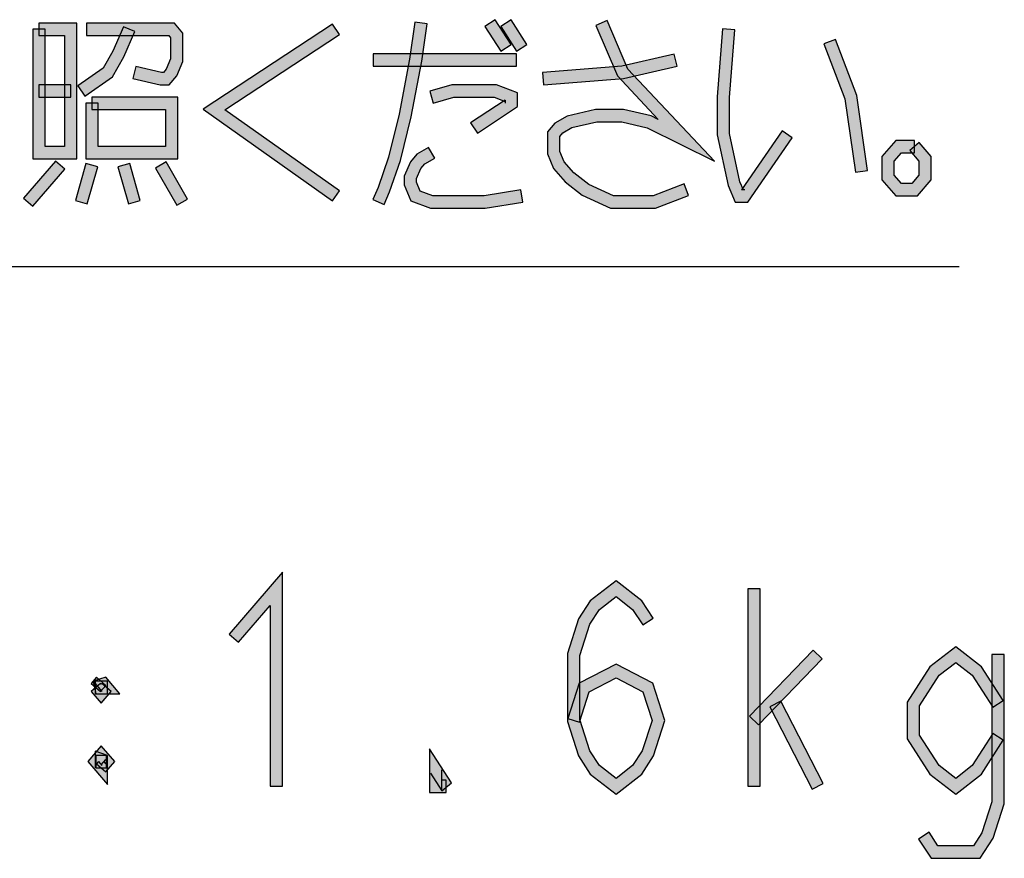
# Model space of a CAD drawing. Header units: millimetres. Extents: x 60 to 816, y 67 to 560.
# Tile 42 of 49: x 784 to 816, y 67 to 94. Entities that reach past the tile are written whole.
import ezdxf

# ---------------------------------------------------------------- set-up
doc = ezdxf.new("R2010")
doc.units = ezdxf.units.MM
doc.header["$LTSCALE"] = 0.327195
doc.layers.add('ALL_NOTE', color=7, linetype='Continuous')

msp = doc.modelspace()

# ---------------------------------------------------------------- hatches: boundary and pattern name
at = {"layer": 'ALL_NOTE', "linetype": 'Continuous', "lineweight": 25}
h = msp.add_hatch(color=2, dxfattribs=at)
h.dxf.hatch_style = 1
h.paths.add_polyline_path([(784.234, 93.616), (785.466, 93.616), (785.066, 93.216), (784.234, 93.216)])
h = msp.add_hatch(color=2, dxfattribs=at)
h.dxf.hatch_style = 1
h.paths.add_polyline_path([(785.466, 93.616), (785.466, 89.216), (785.066, 89.616), (785.066, 93.216)])
h = msp.add_hatch(color=2, dxfattribs=at)
h.dxf.hatch_style = 1
h.paths.add_polyline_path([(788.442, 93.216), (785.782, 93.216), (785.782, 93.616), (788.626, 93.616)])
h = msp.add_hatch(color=2, dxfattribs=at)
h.dxf.hatch_style = 1
h.paths.add_polyline_path([(788.506, 93.142), (788.442, 93.216), (788.626, 93.616), (788.906, 93.29)])
h = msp.add_hatch(color=2, dxfattribs=at)
h.dxf.hatch_style = 1
h.paths.add_polyline_path([(789.555, 90.822), (793.756, 93.583), (793.976, 93.249), (790.265, 90.81)])
h = msp.add_hatch(color=2, dxfattribs=at)
h.dxf.hatch_style = 1
h.paths.add_polyline_path([(796.249, 92.449), (796.42, 93.644), (796.816, 93.588), (796.643, 92.383)])
h = msp.add_hatch(color=2, dxfattribs=at)
h.dxf.hatch_style = 1
h.paths.add_polyline_path([(799.202, 92.708), (798.686, 93.508), (799.022, 93.724), (799.538, 92.924)])
h = msp.add_hatch(color=2, dxfattribs=at)
h.dxf.hatch_style = 1
h.paths.add_polyline_path([(799.718, 92.708), (799.202, 93.508), (799.538, 93.724), (800.054, 92.924)])
h = msp.add_hatch(color=2, dxfattribs=at)
h.dxf.hatch_style = 1
h.paths.add_polyline_path([(802.984, 91.905), (802.282, 93.537), (802.65, 93.695), (803.324, 92.127)])
h = msp.add_hatch(color=2, dxfattribs=at)
h.dxf.hatch_style = 1
h.paths.add_polyline_path([(784.034, 89.216), (784.034, 93.416), (784.434, 93.416), (784.434, 89.616)])
h = msp.add_hatch(color=2, dxfattribs=at)
h.dxf.hatch_style = 1
h.paths.add_polyline_path([(787.342, 93.337), (786.993, 92.527), (786.635, 92.706), (786.974, 93.495)])
h = msp.add_hatch(color=2, dxfattribs=at)
h.dxf.hatch_style = 1
h.paths.add_polyline_path([(788.506, 92.457), (788.506, 93.142), (788.906, 93.29), (788.906, 92.375)])
h = msp.add_hatch(color=2, dxfattribs=at)
h.dxf.hatch_style = 1
h.paths.add_polyline_path([(806.222, 91.224), (806.395, 93.432), (806.793, 93.4), (806.622, 91.208)])
h = msp.add_hatch(color=2, dxfattribs=at)
h.dxf.hatch_style = 1
h.paths.add_polyline_path([(810.355, 91.166), (809.675, 92.945), (810.049, 93.087), (810.745, 91.267)])
h = msp.add_hatch(color=2, dxfattribs=at)
h.dxf.hatch_style = 1
h.paths.add_polyline_path([(786.993, 92.527), (786.621, 91.878), (786.319, 92.154), (786.635, 92.706)])
h = msp.add_hatch(color=2, dxfattribs=at)
h.dxf.hatch_style = 1
h.paths.add_polyline_path([(799.714, 92.216), (795.07, 92.216), (795.07, 92.616), (799.714, 92.616)])
h = msp.add_hatch(color=2, dxfattribs=at)
h.dxf.hatch_style = 1
h.paths.add_polyline_path([(804.919, 92.221), (803.185, 91.818), (803.123, 92.214), (804.829, 92.611)])
h = msp.add_hatch(color=2, dxfattribs=at)
h.dxf.hatch_style = 1
h.paths.add_polyline_path([(788.362, 92.123), (788.506, 92.457), (788.906, 92.375), (788.706, 91.909)])
h = msp.add_hatch(color=2, dxfattribs=at)
h.dxf.hatch_style = 1
h.paths.add_polyline_path([(795.907, 90.659), (796.249, 92.449), (796.643, 92.383), (796.298, 90.573)])
h = msp.add_hatch(color=2, dxfattribs=at)
h.dxf.hatch_style = 1
h.paths.add_polyline_path([(786.621, 91.878), (785.724, 91.252), (785.496, 91.58), (786.319, 92.154)])
h = msp.add_hatch(color=2, dxfattribs=at)
h.dxf.hatch_style = 1
h.paths.add_polyline_path([(787.375, 92.211), (788.213, 92.016), (788.167, 91.616), (787.285, 91.821)])
h = msp.add_hatch(color=2, dxfattribs=at)
h.dxf.hatch_style = 1
h.paths.add_polyline_path([(788.213, 92.016), (788.27, 92.016), (788.454, 91.616), (788.167, 91.616)])
h = msp.add_hatch(color=2, dxfattribs=at)
h.dxf.hatch_style = 1
h.paths.add_polyline_path([(788.27, 92.016), (788.362, 92.123), (788.706, 91.909), (788.454, 91.616)])
h = msp.add_hatch(color=2, dxfattribs=at)
h.dxf.hatch_style = 1
h.paths.add_polyline_path([(803.185, 91.818), (800.589, 91.617), (800.559, 92.015), (803.123, 92.214)])
h = msp.add_hatch(color=2, dxfattribs=at)
h.dxf.hatch_style = 1
h.paths.add_polyline_path([(804.309, 90.492), (802.984, 91.905), (803.324, 92.127), (806.127, 89.14)])
h = msp.add_hatch(color=2, dxfattribs=at)
h.dxf.hatch_style = 1
h.paths.add_polyline_path([(785.266, 91.216), (784.234, 91.216), (784.234, 91.616), (785.266, 91.616)])
h = msp.add_hatch(color=2, dxfattribs=at)
h.dxf.hatch_style = 1
h.paths.add_polyline_path([(797.679, 91.216), (797.018, 91.024), (796.906, 91.408), (797.622, 91.616)])
h = msp.add_hatch(color=2, dxfattribs=at)
h.dxf.hatch_style = 1
h.paths.add_polyline_path([(798.989, 91.216), (797.679, 91.216), (797.622, 91.616), (799.063, 91.616)])
h = msp.add_hatch(color=2, dxfattribs=at)
h.dxf.hatch_style = 1
h.paths.add_polyline_path([(799.342, 91.079), (798.989, 91.216), (799.063, 91.616), (799.742, 91.353)])
h = msp.add_hatch(color=2, dxfattribs=at)
h.dxf.hatch_style = 1
h.paths.add_polyline_path([(799.342, 91.016), (799.342, 91.123), (799.742, 91.353), (799.742, 90.909)])
h = msp.add_hatch(color=2, dxfattribs=at)
h.dxf.hatch_style = 1
h.paths.add_polyline_path([(810.696, 88.788), (810.355, 91.166), (810.745, 91.267), (811.092, 88.844)])
h = msp.add_hatch(color=2, dxfattribs=at)
h.dxf.hatch_style = 1
h.paths.add_polyline_path([(785.754, 89.216), (785.754, 91.016), (786.154, 91.016), (786.154, 89.616)])
h = msp.add_hatch(color=2, dxfattribs=at)
h.dxf.hatch_style = 1
h.paths.add_polyline_path([(785.954, 91.216), (788.734, 91.216), (788.334, 90.816), (785.954, 90.816)])
h = msp.add_hatch(color=2, dxfattribs=at)
h.dxf.hatch_style = 1
h.paths.add_polyline_path([(788.734, 91.216), (788.734, 89.216), (788.334, 89.616), (788.334, 90.816)])
h = msp.add_hatch(color=2, dxfattribs=at)
h.dxf.hatch_style = 1
h.paths.add_polyline_path([(798.227, 90.383), (799.342, 91.123), (799.742, 90.909), (798.449, 90.049)])
h = msp.add_hatch(color=2, dxfattribs=at)
h.dxf.hatch_style = 1
h.paths.add_polyline_path([(806.222, 89.995), (806.222, 91.224), (806.622, 91.208), (806.622, 90.037)])
h = msp.add_hatch(color=2, dxfattribs=at)
h.dxf.hatch_style = 1
h.paths.add_polyline_path([(793.75, 87.853), (789.555, 90.822), (790.265, 90.81), (793.982, 88.179)])
h = msp.add_hatch(color=2, dxfattribs=at)
h.dxf.hatch_style = 1
h.paths.add_polyline_path([(795.566, 89.273), (795.907, 90.659), (796.298, 90.573), (795.95, 89.16)])
h = msp.add_hatch(color=2, dxfattribs=at)
h.dxf.hatch_style = 1
h.paths.add_polyline_path([(801.359, 90.604), (802.271, 90.816), (802.317, 90.416), (801.509, 90.228)])
h = msp.add_hatch(color=2, dxfattribs=at)
h.dxf.hatch_style = 1
h.paths.add_polyline_path([(802.271, 90.816), (803.177, 90.816), (803.131, 90.416), (802.317, 90.416)])
h = msp.add_hatch(color=2, dxfattribs=at)
h.dxf.hatch_style = 1
h.paths.add_polyline_path([(803.177, 90.816), (804.082, 90.606), (803.946, 90.227), (803.131, 90.416)])
h = msp.add_hatch(color=2, dxfattribs=at)
h.dxf.hatch_style = 1
h.paths.add_polyline_path([(800.718, 90.09), (800.96, 90.372), (801.22, 90.06), (801.118, 89.942)])
h = msp.add_hatch(color=2, dxfattribs=at)
h.dxf.hatch_style = 1
h.paths.add_polyline_path([(800.96, 90.372), (801.359, 90.604), (801.509, 90.228), (801.22, 90.06)])
h = msp.add_hatch(color=2, dxfattribs=at)
h.dxf.hatch_style = 1
h.paths.add_polyline_path([(804.082, 90.606), (804.309, 90.492), (806.127, 89.14), (803.946, 90.227)])
h = msp.add_hatch(color=2, dxfattribs=at)
h.dxf.hatch_style = 1
h.paths.add_polyline_path([(800.718, 89.375), (800.718, 90.09), (801.118, 89.942), (801.118, 89.457)])
h = msp.add_hatch(color=2, dxfattribs=at)
h.dxf.hatch_style = 1
h.paths.add_polyline_path([(806.575, 88.355), (806.222, 89.995), (806.622, 90.037), (806.957, 88.477)])
h = msp.add_hatch(color=2, dxfattribs=at)
h.dxf.hatch_style = 1
h.paths.add_polyline_path([(808.651, 89.903), (807.215, 87.816), (807.005, 88.216), (808.321, 90.129)])
h = msp.add_hatch(color=2, dxfattribs=at)
h.dxf.hatch_style = 1
h.paths.add_polyline_path([(811.554, 89.29), (812.006, 89.816), (812.19, 89.416), (811.954, 89.142)])
h = msp.add_hatch(color=2, dxfattribs=at)
h.dxf.hatch_style = 1
h.paths.add_polyline_path([(812.006, 89.816), (812.614, 89.816), (812.614, 89.416), (812.19, 89.416)])
h = msp.add_hatch(color=2, dxfattribs=at)
h.dxf.hatch_style = 1
h.paths.add_polyline_path([(812.766, 89.746), (813.158, 89.29), (812.758, 89.142), (812.462, 89.486)])
h = msp.add_hatch(color=2, dxfattribs=at)
h.dxf.hatch_style = 1
h.paths.add_polyline_path([(785.466, 89.216), (784.034, 89.216), (784.434, 89.616), (785.066, 89.616)])
h = msp.add_hatch(color=2, dxfattribs=at)
h.dxf.hatch_style = 1
h.paths.add_polyline_path([(788.734, 89.216), (785.754, 89.216), (786.154, 89.616), (788.334, 89.616)])
h = msp.add_hatch(color=2, dxfattribs=at)
h.dxf.hatch_style = 1
h.paths.add_polyline_path([(796.274, 89.123), (796.488, 89.372), (796.748, 89.06), (796.618, 88.909)])
h = msp.add_hatch(color=2, dxfattribs=at)
h.dxf.hatch_style = 1
h.paths.add_polyline_path([(796.488, 89.372), (796.862, 89.589), (797.063, 89.243), (796.748, 89.06)])
h = msp.add_hatch(color=2, dxfattribs=at)
h.dxf.hatch_style = 1
h.paths.add_polyline_path([(800.918, 88.909), (800.718, 89.375), (801.118, 89.457), (801.262, 89.123)])
h = msp.add_hatch(color=2, dxfattribs=at)
h.dxf.hatch_style = 1
h.paths.add_polyline_path([(783.738, 87.946), (784.77, 89.146), (785.074, 88.886), (784.042, 87.686)])
h = msp.add_hatch(color=2, dxfattribs=at)
h.dxf.hatch_style = 1
h.paths.add_polyline_path([(785.418, 87.871), (785.762, 89.071), (786.146, 88.961), (785.802, 87.761)])
h = msp.add_hatch(color=2, dxfattribs=at)
h.dxf.hatch_style = 1
h.paths.add_polyline_path([(787.138, 87.761), (786.794, 88.961), (787.178, 89.071), (787.522, 87.871)])
h = msp.add_hatch(color=2, dxfattribs=at)
h.dxf.hatch_style = 1
h.paths.add_polyline_path([(788.705, 87.717), (788.017, 88.917), (788.364, 89.116), (789.052, 87.916)])
h = msp.add_hatch(color=2, dxfattribs=at)
h.dxf.hatch_style = 1
h.paths.add_polyline_path([(795.227, 88.288), (795.566, 89.273), (795.95, 89.16), (795.601, 88.144)])
h = msp.add_hatch(color=2, dxfattribs=at)
h.dxf.hatch_style = 1
h.paths.add_polyline_path([(796.074, 88.657), (796.274, 89.123), (796.618, 88.909), (796.474, 88.575)])
h = msp.add_hatch(color=2, dxfattribs=at)
h.dxf.hatch_style = 1
h.paths.add_polyline_path([(801.296, 88.47), (800.918, 88.909), (801.262, 89.123), (801.573, 88.762)])
h = msp.add_hatch(color=2, dxfattribs=at)
h.dxf.hatch_style = 1
h.paths.add_polyline_path([(811.554, 88.542), (811.554, 89.29), (811.954, 89.142), (811.954, 88.69)])
h = msp.add_hatch(color=2, dxfattribs=at)
h.dxf.hatch_style = 1
h.paths.add_polyline_path([(813.158, 89.29), (813.158, 88.542), (812.758, 88.69), (812.758, 89.142)])
h = msp.add_hatch(color=2, dxfattribs=at)
h.dxf.hatch_style = 1
h.paths.add_polyline_path([(801.845, 88.044), (801.296, 88.47), (801.573, 88.762), (802.055, 88.388)])
h = msp.add_hatch(color=2, dxfattribs=at)
h.dxf.hatch_style = 1
h.paths.add_polyline_path([(796.074, 88.375), (796.074, 88.657), (796.474, 88.575), (796.474, 88.457)])
h = msp.add_hatch(color=2, dxfattribs=at)
h.dxf.hatch_style = 1
h.paths.add_polyline_path([(796.295, 87.86), (796.074, 88.375), (796.474, 88.457), (796.597, 88.172)])
h = msp.add_hatch(color=2, dxfattribs=at)
h.dxf.hatch_style = 1
h.paths.add_polyline_path([(805.29, 88.03), (804.223, 87.616), (804.149, 88.016), (805.146, 88.403)])
h = msp.add_hatch(color=2, dxfattribs=at)
h.dxf.hatch_style = 1
h.paths.add_polyline_path([(806.806, 87.816), (806.575, 88.355), (806.957, 88.477), (807.07, 88.216)])
h = msp.add_hatch(color=2, dxfattribs=at)
h.dxf.hatch_style = 1
h.paths.add_polyline_path([(812.006, 88.016), (811.554, 88.542), (811.954, 88.69), (812.19, 88.416)])
h = msp.add_hatch(color=2, dxfattribs=at)
h.dxf.hatch_style = 1
h.paths.add_polyline_path([(812.706, 88.016), (812.006, 88.016), (812.19, 88.416), (812.522, 88.416)])
h = msp.add_hatch(color=2, dxfattribs=at)
h.dxf.hatch_style = 1
h.paths.add_polyline_path([(813.158, 88.542), (812.706, 88.016), (812.522, 88.416), (812.758, 88.69)])
h = msp.add_hatch(color=2, dxfattribs=at)
h.dxf.hatch_style = 1
h.paths.add_polyline_path([(795.058, 87.895), (795.227, 88.288), (795.601, 88.144), (795.426, 87.737)])
h = msp.add_hatch(color=2, dxfattribs=at)
h.dxf.hatch_style = 1
h.paths.add_polyline_path([(796.925, 87.616), (796.295, 87.86), (796.597, 88.172), (796.999, 88.016)])
h = msp.add_hatch(color=2, dxfattribs=at)
h.dxf.hatch_style = 1
h.paths.add_polyline_path([(799.919, 87.819), (798.699, 87.616), (798.666, 88.016), (799.853, 88.213)])
h = msp.add_hatch(color=2, dxfattribs=at)
h.dxf.hatch_style = 1
h.paths.add_polyline_path([(802.766, 87.616), (801.845, 88.044), (802.055, 88.388), (802.854, 88.016)])
h = msp.add_hatch(color=2, dxfattribs=at)
h.dxf.hatch_style = 1
h.paths.add_polyline_path([(807.215, 87.816), (806.806, 87.816), (807.005, 88.216), (807.11, 88.216)])
h = msp.add_hatch(color=2, dxfattribs=at)
h.dxf.hatch_style = 1
h.paths.add_polyline_path([(798.699, 87.616), (796.925, 87.616), (796.999, 88.016), (798.666, 88.016)])
h = msp.add_hatch(color=2, dxfattribs=at)
h.dxf.hatch_style = 1
h.paths.add_polyline_path([(804.223, 87.616), (802.766, 87.616), (802.854, 88.016), (804.149, 88.016)])
h = msp.add_hatch(color=2, dxfattribs=at)
h.dxf.hatch_style = 1
h.paths.add_polyline_path([(791.732, 74.753), (790.708, 73.562), (790.404, 73.823), (792.132, 75.832)])
h = msp.add_hatch(color=2, dxfattribs=at)
h.dxf.hatch_style = 1
h.paths.add_polyline_path([(791.732, 68.892), (791.732, 74.753), (792.132, 75.832), (792.132, 68.892)])
h = msp.add_hatch(color=2, dxfattribs=at)
h.dxf.hatch_style = 1
h.paths.add_polyline_path([(802.94, 75.039), (802.402, 74.622), (802.102, 74.896), (802.94, 75.545)])
h = msp.add_hatch(color=2, dxfattribs=at)
h.dxf.hatch_style = 1
h.paths.add_polyline_path([(803.478, 74.622), (802.94, 75.039), (802.94, 75.545), (803.778, 74.896)])
h = msp.add_hatch(color=2, dxfattribs=at)
h.dxf.hatch_style = 1
h.paths.add_polyline_path([(807.612, 75.292), (807.612, 68.892), (807.212, 68.892), (807.212, 75.292)])
h = msp.add_hatch(color=2, dxfattribs=at)
h.dxf.hatch_style = 1
h.paths.add_polyline_path([(802.402, 74.622), (802.09, 74.139), (801.726, 74.312), (802.102, 74.896)])
h = msp.add_hatch(color=2, dxfattribs=at)
h.dxf.hatch_style = 1
h.paths.add_polyline_path([(803.804, 74.117), (803.478, 74.622), (803.778, 74.896), (804.14, 74.334)])
h = msp.add_hatch(color=2, dxfattribs=at)
h.dxf.hatch_style = 1
h.paths.add_polyline_path([(802.09, 74.139), (801.764, 73.128), (801.364, 73.19), (801.726, 74.312)])
h = msp.add_hatch(color=2, dxfattribs=at)
h.dxf.hatch_style = 1
h.paths.add_polyline_path([(813.948, 72.906), (813.41, 72.489), (813.11, 72.763), (813.948, 73.412)])
h = msp.add_hatch(color=2, dxfattribs=at)
h.dxf.hatch_style = 1
h.paths.add_polyline_path([(814.486, 72.489), (813.948, 72.906), (813.948, 73.412), (814.786, 72.763)])
h = msp.add_hatch(color=2, dxfattribs=at)
h.dxf.hatch_style = 1
h.paths.add_polyline_path([(801.764, 73.128), (801.764, 71.057), (801.364, 70.994), (801.364, 73.19)])
h = msp.add_hatch(color=2, dxfattribs=at)
h.dxf.hatch_style = 1
h.paths.add_polyline_path([(809.62, 73.02), (807.556, 70.887), (807.268, 71.165), (809.332, 73.298)])
h = msp.add_hatch(color=2, dxfattribs=at)
h.dxf.hatch_style = 1
h.paths.add_polyline_path([(815.124, 68.39), (815.124, 73.159), (815.524, 73.159), (815.524, 68.328)])
h = msp.add_hatch(color=2, dxfattribs=at)
h.dxf.hatch_style = 1
h.paths.add_polyline_path([(802.94, 72.401), (802.073, 71.953), (801.743, 72.232), (802.94, 72.851)])
h = msp.add_hatch(color=2, dxfattribs=at)
h.dxf.hatch_style = 1
h.paths.add_polyline_path([(803.807, 71.953), (802.94, 72.401), (802.94, 72.851), (804.137, 72.232)])
h = msp.add_hatch(color=2, dxfattribs=at)
h.dxf.hatch_style = 1
h.paths.add_polyline_path([(813.41, 72.489), (812.772, 71.5), (812.372, 71.618), (813.11, 72.763)])
h = msp.add_hatch(color=2, dxfattribs=at)
h.dxf.hatch_style = 1
h.paths.add_polyline_path([(815.156, 71.451), (814.486, 72.489), (814.786, 72.763), (815.492, 71.667)])
h = msp.add_hatch(color=2, dxfattribs=at)
h.dxf.hatch_style = 1
h.paths.add_polyline_path([(786.408, 72.162), (786.236, 71.962), (785.932, 72.223), (786.104, 72.423)])
h = msp.add_hatch(color=2, dxfattribs=at)
h.dxf.hatch_style = 1
h.paths.add_polyline_path([(786.256, 71.586), (785.932, 71.962), (786.236, 72.223), (786.256, 72.199)])
h = msp.add_hatch(color=2, dxfattribs=at)
h.dxf.hatch_style = 1
h.paths.add_polyline_path([(786.408, 72.423), (786.864, 71.892), (786.276, 71.962), (785.992, 72.292)])
h = msp.add_hatch(color=2, dxfattribs=at)
h.dxf.hatch_style = 1
h.paths.add_polyline_path([(786.864, 71.892), (786.084, 71.892), (785.992, 72.292), (786.428, 72.292)])
h = msp.add_hatch(color=2, dxfattribs=at)
h.dxf.hatch_style = 1
h.paths.add_polyline_path([(786.056, 71.892), (786.056, 72.292), (786.456, 72.292), (786.456, 71.892)])
h = msp.add_hatch(color=2, dxfattribs=at)
h.dxf.hatch_style = 1
h.paths.add_polyline_path([(786.58, 71.962), (786.256, 71.586), (786.256, 72.199), (786.276, 72.223)])
h = msp.add_hatch(color=2, dxfattribs=at)
h.dxf.hatch_style = 1
h.paths.add_polyline_path([(802.073, 71.953), (801.754, 70.964), (801.374, 71.087), (801.743, 72.232)])
h = msp.add_hatch(color=2, dxfattribs=at)
h.dxf.hatch_style = 1
h.paths.add_polyline_path([(804.106, 71.026), (803.807, 71.953), (804.137, 72.232), (804.526, 71.026)])
h = msp.add_hatch(color=2, dxfattribs=at)
h.dxf.hatch_style = 1
h.paths.add_polyline_path([(809.298, 68.801), (807.922, 71.467), (808.278, 71.651), (809.654, 68.984)])
h = msp.add_hatch(color=2, dxfattribs=at)
h.dxf.hatch_style = 1
h.paths.add_polyline_path([(812.772, 71.5), (812.772, 70.551), (812.372, 70.433), (812.372, 71.618)])
h = msp.add_hatch(color=2, dxfattribs=at)
h.dxf.hatch_style = 1
h.paths.add_polyline_path([(801.764, 71.057), (802.09, 70.045), (801.726, 69.873), (801.364, 70.994)])
h = msp.add_hatch(color=2, dxfattribs=at)
h.dxf.hatch_style = 1
h.paths.add_polyline_path([(803.79, 70.045), (804.106, 71.026), (804.526, 71.026), (804.154, 69.873)])
h = msp.add_hatch(color=2, dxfattribs=at)
h.dxf.hatch_style = 1
h.paths.add_polyline_path([(812.772, 70.551), (813.41, 69.563), (813.11, 69.289), (812.372, 70.433)])
h = msp.add_hatch(color=2, dxfattribs=at)
h.dxf.hatch_style = 1
h.paths.add_polyline_path([(814.486, 69.563), (815.156, 70.601), (815.492, 70.384), (814.786, 69.289)])
h = msp.add_hatch(color=2, dxfattribs=at)
h.dxf.hatch_style = 1
h.paths.add_polyline_path([(786.408, 69.762), (786.256, 69.586), (785.82, 69.692), (786.256, 70.199)])
h = msp.add_hatch(color=2, dxfattribs=at)
h.dxf.hatch_style = 1
h.paths.add_polyline_path([(786.056, 69.492), (786.056, 70.032), (786.456, 69.892), (786.456, 68.953)])
h = msp.add_hatch(color=2, dxfattribs=at)
h.dxf.hatch_style = 1
h.paths.add_polyline_path([(786.428, 69.492), (786.084, 69.492), (786.084, 69.892), (786.428, 69.892)])
h = msp.add_hatch(color=2, dxfattribs=at)
h.dxf.hatch_style = 1
h.paths.add_polyline_path([(786.276, 69.562), (786.164, 69.692), (786.256, 70.199), (786.692, 69.692)])
h = msp.add_hatch(color=2, dxfattribs=at)
h.dxf.hatch_style = 1
h.paths.add_polyline_path([(797.292, 69.426), (797.292, 68.747), (796.892, 68.692), (796.892, 70.105)])
h = msp.add_hatch(color=2, dxfattribs=at)
h.dxf.hatch_style = 1
h.paths.add_polyline_path([(797.292, 68.747), (796.924, 69.317), (796.892, 70.105), (797.604, 69.001)])
h = msp.add_hatch(color=2, dxfattribs=at)
h.dxf.hatch_style = 1
h.paths.add_polyline_path([(802.09, 70.045), (802.402, 69.563), (802.102, 69.289), (801.726, 69.873)])
h = msp.add_hatch(color=2, dxfattribs=at)
h.dxf.hatch_style = 1
h.paths.add_polyline_path([(803.478, 69.563), (803.79, 70.045), (804.154, 69.873), (803.778, 69.289)])
h = msp.add_hatch(color=2, dxfattribs=at)
h.dxf.hatch_style = 1
h.paths.add_polyline_path([(786.348, 69.692), (786.408, 69.623), (786.456, 68.953), (785.82, 69.692)])
h = msp.add_hatch(color=2, dxfattribs=at)
h.dxf.hatch_style = 1
h.paths.add_polyline_path([(786.104, 69.623), (786.164, 69.692), (786.692, 69.692), (786.408, 69.362)])
h = msp.add_hatch(color=2, dxfattribs=at)
h.dxf.hatch_style = 1
h.paths.add_polyline_path([(802.402, 69.563), (802.94, 69.145), (802.94, 68.639), (802.102, 69.289)])
h = msp.add_hatch(color=2, dxfattribs=at)
h.dxf.hatch_style = 1
h.paths.add_polyline_path([(802.94, 69.145), (803.478, 69.563), (803.778, 69.289), (802.94, 68.639)])
h = msp.add_hatch(color=2, dxfattribs=at)
h.dxf.hatch_style = 1
h.paths.add_polyline_path([(813.41, 69.563), (813.948, 69.145), (813.948, 68.639), (813.11, 69.289)])
h = msp.add_hatch(color=2, dxfattribs=at)
h.dxf.hatch_style = 1
h.paths.add_polyline_path([(813.948, 69.145), (814.486, 69.563), (814.786, 69.289), (813.948, 68.639)])
h = msp.add_hatch(color=2, dxfattribs=at)
h.dxf.hatch_style = 1
h.paths.add_polyline_path([(797.292, 69.092), (797.436, 69.092), (797.436, 68.692), (796.892, 68.692)])
h = msp.add_hatch(color=2, dxfattribs=at)
h.dxf.hatch_style = 1
h.paths.add_polyline_path([(814.798, 67.379), (815.124, 68.39), (815.524, 68.328), (815.162, 67.206)])
h = msp.add_hatch(color=2, dxfattribs=at)
h.dxf.hatch_style = 1
h.paths.add_polyline_path([(813.084, 67.401), (813.369, 66.959), (813.151, 66.559), (812.748, 67.184)])
h = msp.add_hatch(color=2, dxfattribs=at)
h.dxf.hatch_style = 1
h.paths.add_polyline_path([(814.527, 66.959), (814.798, 67.379), (815.162, 67.206), (814.745, 66.559)])
h = msp.add_hatch(color=2, dxfattribs=at)
h.dxf.hatch_style = 1
h.paths.add_polyline_path([(813.369, 66.959), (814.527, 66.959), (814.745, 66.559), (813.151, 66.559)])

# ---------------------------------------------------------------- linework, layer by layer
at = {"color": 2, "linetype": 'Continuous', "lineweight": 25}
msp.add_line((661.741, 85.726), (814.058, 85.726), dxfattribs=at)
at = {"layer": 'ALL_NOTE', "color": 2, "linetype": 'Continuous', "lineweight": 25}
for p, q in [((785.466, 93.616), (784.234, 93.616)), ((784.234, 93.616), (784.234, 93.216)), ((785.466, 89.216), (785.466, 93.616)), ((788.626, 93.616), (785.782, 93.616)), ((785.782, 93.616), (785.782, 93.216)), ((788.906, 93.29), (788.626, 93.616)), ((793.756, 93.583), (789.555, 90.822)), ((793.976, 93.249), (793.756, 93.583)), ((796.42, 93.644), (796.249, 92.449)), ((796.816, 93.588), (796.42, 93.644)), ((796.643, 92.383), (796.816, 93.588)), ((799.022, 93.724), (798.686, 93.508)), ((798.686, 93.508), (799.202, 92.708)), ((799.538, 92.924), (799.022, 93.724)), ((799.538, 93.724), (799.202, 93.508)), ((799.202, 93.508), (799.718, 92.708)), ((800.054, 92.924), (799.538, 93.724)), ((802.65, 93.695), (802.282, 93.537)), ((802.282, 93.537), (802.984, 91.905)), ((803.324, 92.127), (802.65, 93.695)), ((784.034, 93.416), (784.034, 89.216)), ((784.434, 93.416), (784.034, 93.416)), ((784.234, 93.216), (785.066, 93.216)), ((784.434, 89.616), (784.434, 93.416)), ((785.066, 93.216), (785.066, 89.616)), ((785.782, 93.216), (788.442, 93.216)), ((786.974, 93.495), (786.635, 92.706)), ((787.342, 93.337), (786.974, 93.495)), ((786.993, 92.527), (787.342, 93.337)), ((788.442, 93.216), (788.506, 93.142)), ((788.906, 92.375), (788.906, 93.29)), ((790.265, 90.81), (793.976, 93.249)), ((806.395, 93.432), (806.222, 91.224)), ((806.793, 93.4), (806.395, 93.432)), ((806.622, 91.208), (806.793, 93.4)), ((788.506, 93.142), (788.506, 92.457)), ((799.202, 92.708), (799.538, 92.924)), ((799.718, 92.708), (800.054, 92.924)), ((810.049, 93.087), (809.675, 92.945)), ((809.675, 92.945), (810.355, 91.166)), ((810.745, 91.267), (810.049, 93.087)), ((786.635, 92.706), (786.319, 92.154)), ((799.714, 92.616), (795.07, 92.616)), ((795.07, 92.616), (795.07, 92.216)), ((799.714, 92.216), (799.714, 92.616)), ((804.829, 92.611), (803.123, 92.214)), ((804.919, 92.221), (804.829, 92.611)), ((786.621, 91.878), (786.993, 92.527)), ((788.506, 92.457), (788.362, 92.123)), ((788.706, 91.909), (788.906, 92.375)), ((796.249, 92.449), (795.907, 90.659)), ((796.298, 90.573), (796.643, 92.383)), ((786.319, 92.154), (785.496, 91.58)), ((787.375, 92.211), (787.285, 91.821)), ((788.213, 92.016), (787.375, 92.211)), ((788.27, 92.016), (788.213, 92.016)), ((788.362, 92.123), (788.27, 92.016)), ((788.454, 91.616), (788.706, 91.909)), ((795.07, 92.216), (799.714, 92.216)), ((803.123, 92.214), (800.559, 92.015)), ((800.559, 92.015), (800.589, 91.617)), ((802.984, 91.905), (804.309, 90.492)), ((803.185, 91.818), (804.919, 92.221)), ((806.127, 89.14), (803.324, 92.127)), ((785.266, 91.616), (784.234, 91.616)), ((784.234, 91.616), (784.234, 91.216)), ((785.266, 91.216), (785.266, 91.616)), ((785.724, 91.252), (786.621, 91.878)), ((787.285, 91.821), (788.167, 91.616)), ((788.167, 91.616), (788.454, 91.616)), ((797.622, 91.616), (796.906, 91.408)), ((799.063, 91.616), (797.622, 91.616)), ((799.742, 91.353), (799.063, 91.616)), ((800.589, 91.617), (803.185, 91.818)), ((785.496, 91.58), (785.724, 91.252)), ((796.906, 91.408), (797.018, 91.024)), ((799.742, 90.909), (799.742, 91.353)), ((811.092, 88.844), (810.745, 91.267)), ((784.234, 91.216), (785.266, 91.216)), ((785.754, 91.016), (785.754, 89.216)), ((786.154, 91.016), (785.754, 91.016)), ((788.734, 91.216), (785.954, 91.216)), ((785.954, 91.216), (785.954, 90.816)), ((786.154, 89.616), (786.154, 91.016)), ((788.734, 89.216), (788.734, 91.216)), ((797.018, 91.024), (797.679, 91.216)), ((797.679, 91.216), (798.989, 91.216)), ((799.342, 91.123), (798.227, 90.383)), ((798.989, 91.216), (799.342, 91.079)), ((799.342, 91.123), (799.342, 91.016)), ((806.222, 91.224), (806.222, 89.995)), ((806.622, 90.037), (806.622, 91.208)), ((810.355, 91.166), (810.696, 88.788)), ((785.954, 90.816), (788.334, 90.816)), ((788.334, 90.816), (788.334, 89.616)), ((789.555, 90.822), (793.75, 87.853)), ((793.982, 88.179), (790.265, 90.81)), ((795.907, 90.659), (795.566, 89.273)), ((798.449, 90.049), (799.742, 90.909)), ((802.271, 90.816), (801.359, 90.604)), ((803.177, 90.816), (802.271, 90.816)), ((804.082, 90.606), (803.177, 90.816)), ((795.95, 89.16), (796.298, 90.573)), ((798.227, 90.383), (798.449, 90.049)), ((800.96, 90.372), (800.718, 90.09)), ((801.359, 90.604), (800.96, 90.372)), ((801.509, 90.228), (802.317, 90.416)), ((802.317, 90.416), (803.131, 90.416)), ((803.131, 90.416), (803.946, 90.227)), ((804.309, 90.492), (804.082, 90.606)), ((800.718, 90.09), (800.718, 89.375)), ((801.118, 89.942), (801.22, 90.06)), ((801.22, 90.06), (801.509, 90.228)), ((803.946, 90.227), (806.127, 89.14)), ((806.222, 89.995), (806.575, 88.355)), ((806.957, 88.477), (806.622, 90.037)), ((808.321, 90.129), (807.005, 88.216)), ((808.651, 89.903), (808.321, 90.129)), ((801.118, 89.457), (801.118, 89.942)), ((807.215, 87.816), (808.651, 89.903)), ((812.006, 89.816), (811.554, 89.29)), ((812.614, 89.816), (812.006, 89.816)), ((812.766, 89.746), (812.462, 89.486)), ((812.614, 89.416), (812.614, 89.816)), ((813.158, 89.29), (812.766, 89.746)), ((785.066, 89.616), (784.434, 89.616)), ((788.334, 89.616), (786.154, 89.616)), ((796.488, 89.372), (796.274, 89.123)), ((796.862, 89.589), (796.488, 89.372)), ((797.063, 89.243), (796.862, 89.589)), ((800.718, 89.375), (800.918, 88.909)), ((801.262, 89.123), (801.118, 89.457)), ((811.954, 89.142), (812.19, 89.416)), ((812.19, 89.416), (812.614, 89.416)), ((812.462, 89.486), (812.758, 89.142)), ((784.77, 89.146), (783.738, 87.946)), ((784.034, 89.216), (785.466, 89.216)), ((785.074, 88.886), (784.77, 89.146)), ((785.762, 89.071), (785.418, 87.871)), ((785.754, 89.216), (788.734, 89.216)), ((786.146, 88.961), (785.762, 89.071)), ((787.178, 89.071), (786.794, 88.961)), ((787.522, 87.871), (787.178, 89.071)), ((788.364, 89.116), (788.017, 88.917)), ((789.052, 87.916), (788.364, 89.116)), ((795.566, 89.273), (795.227, 88.288)), ((795.601, 88.144), (795.95, 89.16)), ((796.274, 89.123), (796.074, 88.657)), ((796.618, 88.909), (796.748, 89.06)), ((796.748, 89.06), (797.063, 89.243)), ((801.573, 88.762), (801.262, 89.123)), ((811.554, 89.29), (811.554, 88.542)), ((811.954, 88.69), (811.954, 89.142)), ((812.758, 89.142), (812.758, 88.69)), ((813.158, 88.542), (813.158, 89.29)), ((784.042, 87.686), (785.074, 88.886)), ((785.802, 87.761), (786.146, 88.961)), ((786.794, 88.961), (787.138, 87.761)), ((788.017, 88.917), (788.705, 87.717)), ((796.474, 88.575), (796.618, 88.909)), ((800.918, 88.909), (801.296, 88.47)), ((802.055, 88.388), (801.573, 88.762)), ((810.696, 88.788), (811.092, 88.844)), ((796.074, 88.657), (796.074, 88.375)), ((796.474, 88.457), (796.474, 88.575)), ((796.597, 88.172), (796.474, 88.457)), ((801.296, 88.47), (801.845, 88.044)), ((805.146, 88.403), (804.149, 88.016)), ((805.29, 88.03), (805.146, 88.403)), ((807.07, 88.216), (806.957, 88.477)), ((811.554, 88.542), (812.006, 88.016)), ((812.19, 88.416), (811.954, 88.69)), ((812.522, 88.416), (812.19, 88.416)), ((812.758, 88.69), (812.522, 88.416)), ((812.706, 88.016), (813.158, 88.542)), ((793.75, 87.853), (793.982, 88.179)), ((795.227, 88.288), (795.058, 87.895)), ((795.426, 87.737), (795.601, 88.144)), ((796.074, 88.375), (796.295, 87.86)), ((796.999, 88.016), (796.597, 88.172)), ((799.853, 88.213), (798.666, 88.016)), ((799.919, 87.819), (799.853, 88.213)), ((802.854, 88.016), (802.055, 88.388)), ((806.575, 88.355), (806.806, 87.816)), ((807.11, 88.216), (807.005, 88.216)), ((783.738, 87.946), (784.042, 87.686)), ((785.418, 87.871), (785.802, 87.761)), ((787.138, 87.761), (787.522, 87.871)), ((788.705, 87.717), (789.052, 87.916)), ((795.058, 87.895), (795.426, 87.737)), ((796.295, 87.86), (796.925, 87.616)), ((798.666, 88.016), (796.999, 88.016)), ((798.699, 87.616), (799.919, 87.819)), ((801.845, 88.044), (802.766, 87.616)), ((804.149, 88.016), (802.854, 88.016)), ((804.223, 87.616), (805.29, 88.03)), ((806.806, 87.816), (807.215, 87.816)), ((812.006, 88.016), (812.706, 88.016)), ((796.925, 87.616), (798.699, 87.616)), ((802.766, 87.616), (804.223, 87.616)), ((792.132, 75.832), (790.404, 73.823)), ((792.132, 68.892), (792.132, 75.832)), ((802.94, 75.545), (802.102, 74.896)), ((803.778, 74.896), (802.94, 75.545)), ((802.402, 74.622), (802.94, 75.039)), ((802.94, 75.039), (803.478, 74.622)), ((807.212, 75.292), (807.212, 68.892)), ((807.612, 75.292), (807.212, 75.292)), ((807.612, 68.892), (807.612, 75.292)), ((790.708, 73.562), (791.732, 74.753)), ((791.732, 74.753), (791.732, 68.892)), ((802.102, 74.896), (801.726, 74.312)), ((804.14, 74.334), (803.778, 74.896)), ((802.09, 74.139), (802.402, 74.622)), ((803.478, 74.622), (803.804, 74.117)), ((801.726, 74.312), (801.364, 73.19)), ((801.764, 73.128), (802.09, 74.139)), ((803.804, 74.117), (804.14, 74.334)), ((790.404, 73.823), (790.708, 73.562)), ((813.948, 73.412), (813.11, 72.763)), ((814.786, 72.763), (813.948, 73.412)), ((801.364, 73.19), (801.364, 70.994)), ((801.764, 71.057), (801.764, 73.128)), ((809.332, 73.298), (807.268, 71.165)), ((809.62, 73.02), (809.332, 73.298)), ((815.124, 73.159), (815.124, 68.39)), ((815.524, 73.159), (815.124, 73.159)), ((815.524, 68.328), (815.524, 73.159)), ((802.94, 72.851), (801.743, 72.232)), ((804.137, 72.232), (802.94, 72.851)), ((807.556, 70.887), (809.62, 73.02)), ((813.11, 72.763), (812.372, 71.618)), ((813.41, 72.489), (813.948, 72.906)), ((813.948, 72.906), (814.486, 72.489)), ((815.492, 71.667), (814.786, 72.763)), ((812.772, 71.5), (813.41, 72.489)), ((814.486, 72.489), (815.156, 71.451)), ((786.104, 72.423), (785.932, 72.223)), ((786.236, 72.223), (785.932, 71.962)), ((785.932, 72.223), (786.236, 71.962)), ((786.408, 72.423), (785.992, 72.292)), ((786.428, 72.292), (785.992, 72.292)), ((785.992, 72.292), (786.084, 71.892)), ((785.992, 72.292), (786.276, 71.962)), ((786.056, 72.292), (786.056, 71.892)), ((786.456, 72.292), (786.056, 72.292)), ((786.408, 72.162), (786.104, 72.423)), ((786.256, 72.199), (786.236, 72.223)), ((786.236, 71.962), (786.408, 72.162)), ((786.276, 72.223), (786.256, 72.199)), ((786.58, 71.962), (786.276, 72.223)), ((786.864, 71.892), (786.408, 72.423)), ((786.456, 71.892), (786.456, 72.292)), ((801.743, 72.232), (801.374, 71.087)), ((802.073, 71.953), (802.94, 72.401)), ((802.94, 72.401), (803.807, 71.953)), ((804.526, 71.026), (804.137, 72.232)), ((785.932, 71.962), (786.256, 71.586)), ((786.056, 71.892), (786.456, 71.892)), ((786.084, 71.892), (786.864, 71.892)), ((786.256, 71.586), (786.58, 71.962)), ((801.754, 70.964), (802.073, 71.953)), ((803.807, 71.953), (804.106, 71.026)), ((808.278, 71.651), (807.922, 71.467)), ((809.654, 68.984), (808.278, 71.651)), ((812.372, 71.618), (812.372, 70.433)), ((812.772, 70.551), (812.772, 71.5)), ((815.156, 71.451), (815.492, 71.667)), ((807.268, 71.165), (807.556, 70.887)), ((807.922, 71.467), (809.298, 68.801)), ((801.364, 70.994), (801.726, 69.873)), ((801.374, 71.087), (801.754, 70.964)), ((802.09, 70.045), (801.764, 71.057)), ((804.106, 71.026), (803.79, 70.045)), ((804.154, 69.873), (804.526, 71.026)), ((813.41, 69.563), (812.772, 70.551)), ((815.156, 70.601), (814.486, 69.563)), ((815.492, 70.384), (815.156, 70.601)), ((812.372, 70.433), (813.11, 69.289)), ((814.786, 69.289), (815.492, 70.384)), ((786.256, 70.199), (785.82, 69.692)), ((786.056, 70.032), (786.056, 69.492)), ((786.456, 69.892), (786.056, 70.032)), ((786.428, 69.892), (786.084, 69.892)), ((786.084, 69.892), (786.084, 69.492)), ((786.692, 69.692), (786.256, 70.199)), ((786.428, 69.492), (786.428, 69.892)), ((786.456, 68.953), (786.456, 69.892)), ((796.892, 70.105), (796.892, 68.692)), ((797.604, 69.001), (796.892, 70.105)), ((802.402, 69.563), (802.09, 70.045)), ((803.79, 70.045), (803.478, 69.563)), ((785.82, 69.692), (786.456, 68.953)), ((786.164, 69.692), (786.104, 69.623)), ((786.104, 69.623), (786.408, 69.362)), ((786.164, 69.692), (786.276, 69.562)), ((786.256, 69.586), (786.408, 69.762)), ((786.408, 69.623), (786.348, 69.692)), ((786.408, 69.362), (786.692, 69.692)), ((801.726, 69.873), (802.102, 69.289)), ((803.778, 69.289), (804.154, 69.873)), ((786.084, 69.492), (786.428, 69.492)), ((796.924, 69.317), (797.292, 68.747)), ((797.292, 68.747), (797.292, 69.426)), ((802.102, 69.289), (802.94, 68.639)), ((802.94, 69.145), (802.402, 69.563)), ((803.478, 69.563), (802.94, 69.145)), ((802.94, 68.639), (803.778, 69.289)), ((813.11, 69.289), (813.948, 68.639)), ((813.948, 69.145), (813.41, 69.563)), ((814.486, 69.563), (813.948, 69.145)), ((813.948, 68.639), (814.786, 69.289)), ((797.436, 69.092), (797.292, 69.092)), ((797.292, 68.747), (797.604, 69.001)), ((797.436, 68.692), (797.436, 69.092)), ((809.298, 68.801), (809.654, 68.984)), ((791.732, 68.892), (792.132, 68.892)), ((796.892, 68.692), (797.436, 68.692)), ((807.212, 68.892), (807.612, 68.892)), ((815.124, 68.39), (814.798, 67.379)), ((815.162, 67.206), (815.524, 68.328)), ((813.084, 67.401), (812.748, 67.184)), ((813.369, 66.959), (813.084, 67.401)), ((814.798, 67.379), (814.527, 66.959)), ((812.748, 67.184), (813.151, 66.559)), ((814.745, 66.559), (815.162, 67.206)), ((814.527, 66.959), (813.369, 66.959)), ((813.151, 66.559), (814.745, 66.559))]:
    msp.add_line(p, q, dxfattribs=at)

doc.saveas('drawing.dxf')
